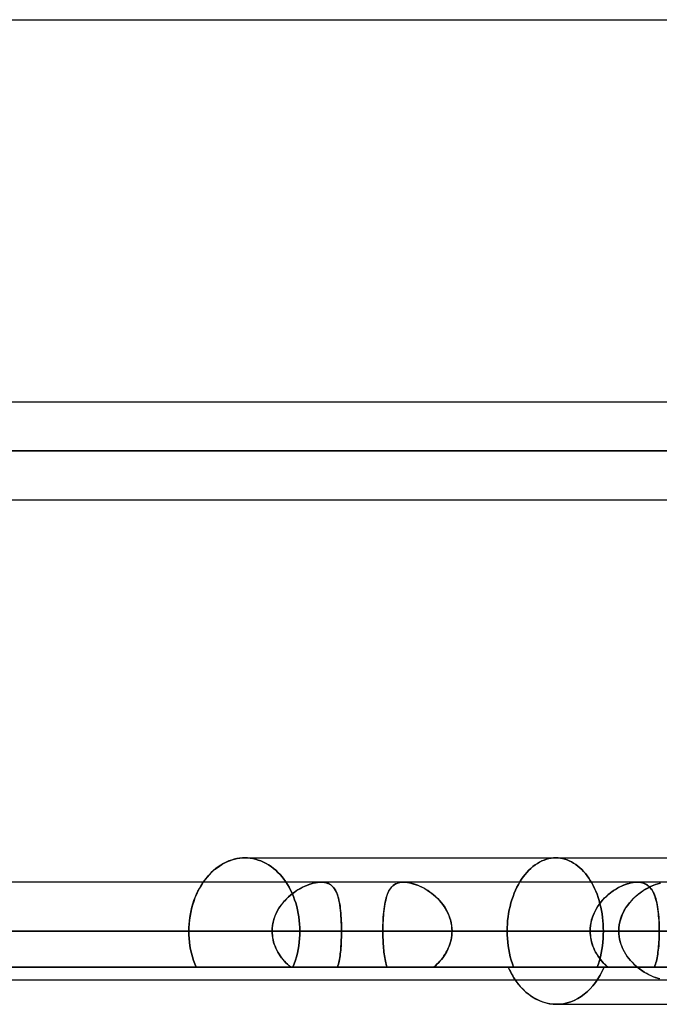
# Model space of a CAD drawing. Header units: millimetres. Extents: x -243 to 243, y -86 to 92.
# Tile 40 of 79: x 33 to 45, y 15 to 33. Entities that reach past the tile are written whole.
import ezdxf

# ---------------------------------------------------------------- set-up
doc = ezdxf.new("R2010")
doc.units = ezdxf.units.MM
doc.layers.add('MAIN-1', color=7, linetype='Continuous')

msp = doc.modelspace()

# ---------------------------------------------------------------- linework, layer by layer
at = {"layer": 'MAIN-1'}
for p, q in [((-129.187, 32.962), (129.187, 32.962)), ((-129.187, 32.962), (129.187, 32.962)), ((-57.173, 32.962), (57.173, 32.962)), ((-57.173, 32.962), (57.173, 32.962)), ((135.479, 25.952), (-135.479, 25.952)), ((135.479, 25.952), (-135.479, 25.952)), ((50.927, 25.952), (-50.927, 25.952)), ((50.927, 25.952), (-50.927, 25.952)), ((136.222, 25.057), (-136.222, 25.057)), ((-136.222, 25.057), (136.222, 25.057)), ((-134.88, 25.057), (134.88, 25.057)), ((134.88, 25.057), (-134.88, 25.057)), ((-51.458, 25.057), (51.458, 25.057)), ((51.458, 25.057), (-51.458, 25.057)), ((50.288, 25.057), (-50.288, 25.057)), ((-50.288, 25.057), (50.288, 25.057)), ((-135.382, 24.162), (135.382, 24.162)), ((-135.382, 24.162), (135.382, 24.162)), ((-50.827, 24.162), (50.827, 24.162)), ((-50.827, 24.162), (50.827, 24.162)), ((36.574, 17.52), (36.526, 17.496)), ((36.541, 17.504), (36.588, 17.527)), ((36.623, 17.542), (36.574, 17.52)), ((36.588, 17.527), (36.635, 17.546)), ((36.673, 17.559), (36.623, 17.542)), ((36.635, 17.546), (36.683, 17.563)), ((36.723, 17.574), (36.673, 17.559)), ((36.683, 17.563), (36.731, 17.576)), ((36.773, 17.585), (36.723, 17.574)), ((36.731, 17.576), (36.779, 17.587)), ((36.822, 17.594), (36.773, 17.585)), ((36.779, 17.587), (36.826, 17.594)), ((36.872, 17.598), (36.822, 17.594)), ((36.826, 17.594), (36.874, 17.599)), ((36.92, 17.6), (36.872, 17.598)), ((36.874, 17.599), (36.92, 17.6)), ((36.92, 17.6), (36.969, 17.598)), ((36.969, 17.598), (36.92, 17.6)), ((36.921, 17.6), (45.114, 17.6)), ((36.921, 17.6), (44.815, 17.6)), ((36.969, 17.598), (37.017, 17.594)), ((37.017, 17.594), (36.969, 17.598)), ((37.017, 17.594), (37.066, 17.586)), ((37.066, 17.586), (37.017, 17.594)), ((37.066, 17.586), (37.115, 17.575)), ((37.115, 17.575), (37.066, 17.586)), ((37.115, 17.575), (37.164, 17.56)), ((37.164, 17.56), (37.115, 17.575)), ((37.164, 17.56), (37.213, 17.543)), ((37.213, 17.543), (37.164, 17.56)), ((37.213, 17.543), (37.261, 17.522)), ((37.261, 17.522), (37.213, 17.543)), ((37.261, 17.522), (37.308, 17.498)), ((37.308, 17.498), (37.261, 17.522)), ((42.278, 17.498), (42.319, 17.522)), ((42.319, 17.522), (42.278, 17.498)), ((42.319, 17.522), (42.361, 17.543)), ((42.361, 17.543), (42.319, 17.522)), ((42.361, 17.543), (42.404, 17.56)), ((42.404, 17.56), (42.361, 17.543)), ((42.404, 17.56), (42.447, 17.575)), ((42.447, 17.575), (42.404, 17.56)), ((42.447, 17.575), (42.489, 17.586)), ((42.489, 17.586), (42.447, 17.575)), ((42.489, 17.586), (42.532, 17.594)), ((42.532, 17.594), (42.489, 17.586)), ((42.532, 17.594), (42.574, 17.598)), ((42.574, 17.598), (42.532, 17.594)), ((42.574, 17.598), (42.616, 17.6)), ((42.616, 17.6), (42.574, 17.598)), ((42.616, 17.6), (42.657, 17.599)), ((42.657, 17.599), (42.616, 17.6)), ((42.616, 17.6), (45.114, 17.6)), ((42.616, 17.6), (50.81, 17.6)), ((42.657, 17.599), (42.698, 17.594)), ((42.698, 17.594), (42.657, 17.599)), ((42.698, 17.594), (42.739, 17.587)), ((42.739, 17.587), (42.698, 17.594)), ((42.739, 17.587), (42.78, 17.576)), ((42.78, 17.576), (42.739, 17.587)), ((42.78, 17.576), (42.821, 17.563)), ((42.821, 17.563), (42.78, 17.576)), ((42.821, 17.563), (42.862, 17.546)), ((42.862, 17.546), (42.821, 17.563)), ((42.862, 17.546), (42.902, 17.527)), ((42.902, 17.527), (42.862, 17.546)), ((42.902, 17.527), (42.942, 17.504)), ((42.942, 17.504), (42.902, 17.527)), ((36.303, 17.328), (36.263, 17.287)), ((36.286, 17.311), (36.325, 17.349)), ((36.345, 17.367), (36.303, 17.328)), ((36.325, 17.349), (36.365, 17.385)), ((36.388, 17.403), (36.345, 17.367)), ((36.365, 17.385), (36.408, 17.419)), ((36.432, 17.437), (36.388, 17.403)), ((36.408, 17.419), (36.451, 17.45)), ((36.479, 17.468), (36.432, 17.437)), ((36.451, 17.45), (36.496, 17.479)), ((36.526, 17.496), (36.479, 17.468)), ((36.496, 17.479), (36.541, 17.504)), ((37.308, 17.498), (37.354, 17.471)), ((37.354, 17.471), (37.308, 17.498)), ((37.354, 17.471), (37.399, 17.441)), ((37.399, 17.441), (37.354, 17.471)), ((37.399, 17.441), (37.442, 17.407)), ((37.442, 17.407), (37.399, 17.441)), ((37.442, 17.407), (37.484, 17.372)), ((37.484, 17.372), (37.442, 17.407)), ((37.484, 17.372), (37.524, 17.334)), ((37.524, 17.334), (37.484, 17.372)), ((37.524, 17.334), (37.563, 17.293)), ((37.563, 17.293), (37.524, 17.334)), ((42.051, 17.293), (42.086, 17.334)), ((42.086, 17.334), (42.051, 17.293)), ((42.086, 17.334), (42.122, 17.372)), ((42.122, 17.372), (42.086, 17.334)), ((42.122, 17.372), (42.159, 17.407)), ((42.159, 17.407), (42.122, 17.372)), ((42.159, 17.407), (42.197, 17.441)), ((42.197, 17.441), (42.159, 17.407)), ((42.197, 17.441), (42.237, 17.471)), ((42.237, 17.471), (42.197, 17.441)), ((42.237, 17.471), (42.278, 17.498)), ((42.278, 17.498), (42.237, 17.471)), ((42.942, 17.504), (42.981, 17.479)), ((42.981, 17.479), (42.942, 17.504)), ((42.981, 17.479), (43.018, 17.45)), ((43.018, 17.45), (42.981, 17.479)), ((43.018, 17.45), (43.055, 17.419)), ((43.055, 17.419), (43.018, 17.45)), ((43.055, 17.419), (43.091, 17.385)), ((43.091, 17.385), (43.055, 17.419)), ((43.091, 17.385), (43.125, 17.349)), ((43.125, 17.349), (43.091, 17.385)), ((43.125, 17.349), (43.158, 17.311)), ((43.158, 17.311), (43.125, 17.349)), ((135.382, 17.152), (-135.382, 17.152)), ((135.382, 17.152), (-135.382, 17.152)), ((44.591, 17.152), (-44.591, 17.152)), ((44.591, 17.152), (-44.591, 17.152)), ((38.316, 17.152), (-38.316, 17.152)), ((38.316, 17.152), (-38.316, 17.152)), ((36.156, 17.152), (36.122, 17.1)), ((36.147, 17.139), (36.179, 17.185)), ((36.19, 17.2), (36.156, 17.152)), ((36.179, 17.185), (36.213, 17.229)), ((36.226, 17.244), (36.19, 17.2)), ((36.213, 17.229), (36.248, 17.271)), ((36.263, 17.287), (36.226, 17.244)), ((36.248, 17.271), (36.286, 17.311)), ((37.563, 17.293), (37.599, 17.251)), ((37.599, 17.251), (37.563, 17.293)), ((37.599, 17.251), (37.634, 17.207)), ((37.634, 17.207), (37.599, 17.251)), ((37.634, 17.207), (37.667, 17.161)), ((37.667, 17.161), (37.634, 17.207)), ((37.667, 17.161), (37.698, 17.112)), ((37.698, 17.112), (37.667, 17.161)), ((38.238, 17.146), (38.196, 17.139)), ((38.21, 17.142), (38.247, 17.148)), ((38.278, 17.151), (38.238, 17.146)), ((38.247, 17.148), (38.282, 17.151)), ((38.316, 17.153), (38.278, 17.151)), ((38.282, 17.151), (38.316, 17.153)), ((38.316, 17.153), (38.349, 17.151)), ((38.353, 17.151), (38.316, 17.153)), ((38.349, 17.151), (38.38, 17.147)), ((38.387, 17.146), (38.353, 17.151)), ((38.38, 17.147), (38.409, 17.141)), ((38.419, 17.138), (38.387, 17.146)), ((39.73, 17.14), (39.76, 17.147)), ((39.764, 17.148), (39.734, 17.141)), ((39.76, 17.147), (39.793, 17.151)), ((39.795, 17.151), (39.764, 17.148)), ((39.793, 17.151), (39.827, 17.153)), ((39.827, 17.153), (39.795, 17.151)), ((39.827, 17.153), (39.862, 17.151)), ((39.86, 17.151), (39.827, 17.153)), ((44.108, 17.152), (39.827, 17.152)), ((44.108, 17.152), (39.827, 17.152)), ((39.895, 17.148), (39.86, 17.151)), ((39.862, 17.151), (39.899, 17.147)), ((39.931, 17.142), (39.895, 17.148)), ((39.899, 17.147), (39.937, 17.141)), ((41.93, 17.112), (41.958, 17.161)), ((41.958, 17.161), (41.93, 17.112)), ((41.958, 17.161), (41.988, 17.207)), ((41.988, 17.207), (41.958, 17.161)), ((41.988, 17.207), (42.019, 17.251)), ((42.019, 17.251), (41.988, 17.207)), ((42.019, 17.251), (42.051, 17.293)), ((42.051, 17.293), (42.019, 17.251)), ((43.158, 17.311), (43.189, 17.271)), ((43.189, 17.271), (43.158, 17.311)), ((43.189, 17.271), (43.219, 17.229)), ((43.219, 17.229), (43.189, 17.271)), ((43.219, 17.229), (43.247, 17.185)), ((43.247, 17.185), (43.219, 17.229)), ((43.247, 17.185), (43.274, 17.139)), ((43.274, 17.139), (43.247, 17.185)), ((43.995, 17.14), (44.034, 17.147)), ((44.038, 17.148), (44.001, 17.141)), ((44.034, 17.147), (44.072, 17.151)), ((44.074, 17.151), (44.038, 17.148)), ((44.072, 17.151), (44.108, 17.153)), ((44.108, 17.153), (44.074, 17.151)), ((44.139, 17.151), (44.108, 17.153)), ((44.108, 17.153), (44.108, 17.153)), ((44.108, 17.153), (44.108, 17.153)), ((44.108, 17.153), (44.108, 17.153)), ((44.108, 17.153), (44.108, 17.153)), ((44.108, 17.153), (44.109, 17.153)), ((44.109, 17.153), (44.109, 17.152)), ((44.109, 17.152), (44.142, 17.151)), ((44.169, 17.148), (44.139, 17.151)), ((44.142, 17.151), (44.174, 17.147)), ((44.198, 17.142), (44.169, 17.148)), ((44.174, 17.147), (44.204, 17.141)), ((36.059, 16.987), (36.03, 16.927)), ((36.033, 16.932), (36.059, 16.987)), ((36.089, 17.045), (36.059, 16.987)), ((36.059, 16.987), (36.087, 17.04)), ((36.087, 17.04), (36.116, 17.091)), ((36.122, 17.1), (36.089, 17.045)), ((36.116, 17.091), (36.147, 17.139)), ((37.698, 17.112), (37.728, 17.061)), ((37.728, 17.061), (37.698, 17.112)), ((37.728, 17.061), (37.756, 17.007)), ((37.756, 17.007), (37.728, 17.061)), ((37.756, 17.007), (37.783, 16.951)), ((37.783, 16.951), (37.756, 17.007)), ((37.785, 16.94), (37.822, 16.967)), ((37.846, 16.984), (37.803, 16.953)), ((37.822, 16.967), (37.86, 16.993)), ((37.889, 17.012), (37.846, 16.984)), ((37.86, 16.993), (37.898, 17.017)), ((37.933, 17.037), (37.889, 17.012)), ((37.898, 17.017), (37.937, 17.039)), ((37.977, 17.06), (37.933, 17.037)), ((37.937, 17.039), (37.976, 17.06)), ((37.976, 17.06), (38.015, 17.078)), ((38.021, 17.081), (37.977, 17.06)), ((38.015, 17.078), (38.055, 17.095)), ((38.066, 17.099), (38.021, 17.081)), ((38.055, 17.095), (38.094, 17.11)), ((38.11, 17.115), (38.066, 17.099)), ((38.094, 17.11), (38.133, 17.123)), ((38.153, 17.128), (38.11, 17.115)), ((38.133, 17.123), (38.172, 17.133)), ((38.196, 17.139), (38.153, 17.128)), ((38.172, 17.133), (38.21, 17.142)), ((38.409, 17.141), (38.436, 17.132)), ((38.449, 17.127), (38.419, 17.138)), ((38.436, 17.132), (38.462, 17.121)), ((38.476, 17.113), (38.449, 17.127)), ((38.462, 17.121), (38.485, 17.108)), ((38.501, 17.096), (38.476, 17.113)), ((38.485, 17.108), (38.506, 17.092)), ((38.524, 17.076), (38.501, 17.096)), ((38.506, 17.092), (38.526, 17.074)), ((38.544, 17.054), (38.524, 17.076)), ((38.526, 17.074), (38.544, 17.054)), ((38.544, 17.054), (38.561, 17.032)), ((38.563, 17.029), (38.544, 17.054)), ((38.561, 17.032), (38.576, 17.007)), ((38.58, 17.001), (38.563, 17.029)), ((38.576, 17.007), (38.59, 16.981)), ((38.595, 16.97), (38.58, 17.001)), ((38.59, 16.981), (38.602, 16.953)), ((38.609, 16.937), (38.595, 16.97)), ((39.53, 16.934), (39.543, 16.965)), ((39.551, 16.982), (39.538, 16.954)), ((39.543, 16.965), (39.557, 16.993)), ((39.565, 17.008), (39.551, 16.982)), ((39.557, 16.993), (39.573, 17.02)), ((39.581, 17.032), (39.565, 17.008)), ((39.573, 17.02), (39.59, 17.044)), ((39.598, 17.054), (39.581, 17.032)), ((39.59, 17.044), (39.608, 17.066)), ((39.616, 17.074), (39.598, 17.054)), ((39.608, 17.066), (39.628, 17.086)), ((39.636, 17.092), (39.616, 17.074)), ((39.628, 17.086), (39.651, 17.103)), ((39.658, 17.108), (39.636, 17.092)), ((39.651, 17.103), (39.675, 17.118)), ((39.681, 17.121), (39.658, 17.108)), ((39.675, 17.118), (39.701, 17.13)), ((39.707, 17.132), (39.681, 17.121)), ((39.701, 17.13), (39.73, 17.14)), ((39.734, 17.141), (39.707, 17.132)), ((39.967, 17.134), (39.931, 17.142)), ((39.937, 17.141), (39.976, 17.132)), ((40.005, 17.124), (39.967, 17.134)), ((39.976, 17.132), (40.016, 17.12)), ((40.043, 17.111), (40.005, 17.124)), ((40.016, 17.12), (40.056, 17.107)), ((40.081, 17.097), (40.043, 17.111)), ((40.056, 17.107), (40.097, 17.091)), ((40.12, 17.081), (40.081, 17.097)), ((40.097, 17.091), (40.137, 17.073)), ((40.158, 17.063), (40.12, 17.081)), ((40.137, 17.073), (40.178, 17.053)), ((40.196, 17.043), (40.158, 17.063)), ((40.178, 17.053), (40.219, 17.03)), ((40.234, 17.021), (40.196, 17.043)), ((40.219, 17.03), (40.259, 17.006)), ((40.272, 16.998), (40.234, 17.021)), ((40.259, 17.006), (40.299, 16.979)), ((40.309, 16.973), (40.272, 16.998)), ((40.299, 16.979), (40.339, 16.951)), ((40.345, 16.945), (40.309, 16.973)), ((41.853, 16.951), (41.877, 17.007)), ((41.877, 17.007), (41.853, 16.951)), ((41.877, 17.007), (41.903, 17.061)), ((41.903, 17.061), (41.877, 17.007)), ((41.903, 17.061), (41.93, 17.112)), ((41.93, 17.112), (41.903, 17.061)), ((43.274, 17.139), (43.3, 17.091)), ((43.3, 17.091), (43.274, 17.139)), ((43.3, 17.091), (43.325, 17.04)), ((43.325, 17.04), (43.3, 17.091)), ((43.325, 17.04), (43.348, 16.987)), ((43.348, 16.987), (43.325, 17.04)), ((43.348, 16.987), (43.37, 16.932)), ((43.37, 16.932), (43.348, 16.987)), ((43.586, 16.934), (43.625, 16.965)), ((43.649, 16.982), (43.612, 16.954)), ((43.625, 16.965), (43.665, 16.993)), ((43.687, 17.008), (43.649, 16.982)), ((43.665, 16.993), (43.706, 17.02)), ((43.726, 17.032), (43.687, 17.008)), ((43.706, 17.02), (43.747, 17.044)), ((43.765, 17.054), (43.726, 17.032)), ((43.747, 17.044), (43.788, 17.066)), ((43.805, 17.074), (43.765, 17.054)), ((43.788, 17.066), (43.83, 17.086)), ((43.845, 17.092), (43.805, 17.074)), ((43.83, 17.086), (43.871, 17.103)), ((43.884, 17.108), (43.845, 17.092)), ((43.871, 17.103), (43.913, 17.118)), ((43.924, 17.121), (43.884, 17.108)), ((43.913, 17.118), (43.954, 17.13)), ((43.962, 17.132), (43.924, 17.121)), ((43.954, 17.13), (43.995, 17.14)), ((44.001, 17.141), (43.962, 17.132)), ((44.171, 16.967), (44.128, 16.934)), ((44.163, 16.961), (44.208, 16.992)), ((44.215, 16.997), (44.171, 16.967)), ((44.225, 17.134), (44.198, 17.142)), ((44.204, 17.141), (44.232, 17.132)), ((44.208, 16.992), (44.253, 17.02)), ((44.26, 17.024), (44.215, 16.997)), ((44.25, 17.124), (44.225, 17.134)), ((44.232, 17.132), (44.258, 17.12)), ((44.274, 17.111), (44.25, 17.124)), ((44.253, 17.02), (44.299, 17.046)), ((44.258, 17.12), (44.282, 17.106)), ((44.305, 17.05), (44.26, 17.024)), ((44.296, 17.097), (44.274, 17.111)), ((44.282, 17.106), (44.304, 17.091)), ((44.316, 17.081), (44.296, 17.097)), ((44.299, 17.046), (44.345, 17.07)), ((44.304, 17.091), (44.325, 17.072)), ((44.351, 17.072), (44.305, 17.05)), ((44.335, 17.063), (44.316, 17.081)), ((44.325, 17.072), (44.344, 17.052)), ((44.352, 17.043), (44.335, 17.063)), ((44.344, 17.052), (44.362, 17.03)), ((44.345, 17.07), (44.392, 17.09)), ((44.396, 17.092), (44.351, 17.072)), ((44.368, 17.021), (44.352, 17.043)), ((44.362, 17.03), (44.379, 17.005)), ((44.384, 16.998), (44.368, 17.021)), ((44.379, 17.005), (44.394, 16.979)), ((44.398, 16.973), (44.384, 16.998)), ((44.392, 17.09), (44.439, 17.108)), ((44.394, 16.979), (44.409, 16.95)), ((44.441, 17.109), (44.396, 17.092)), ((44.411, 16.945), (44.398, 16.973)), ((44.439, 17.108), (44.485, 17.124)), ((44.486, 17.124), (44.441, 17.109)), ((44.485, 17.124), (44.531, 17.136)), ((44.531, 17.136), (44.486, 17.124)), ((35.981, 16.801), (35.96, 16.735)), ((35.966, 16.757), (35.986, 16.817)), ((36.004, 16.865), (35.981, 16.801)), ((35.986, 16.817), (36.008, 16.875)), ((36.03, 16.927), (36.004, 16.865)), ((36.008, 16.875), (36.033, 16.932)), ((37.643, 16.808), (37.607, 16.766)), ((37.617, 16.778), (37.647, 16.813)), ((37.681, 16.848), (37.643, 16.808)), ((37.647, 16.813), (37.68, 16.847)), ((37.68, 16.847), (37.714, 16.879)), ((37.72, 16.885), (37.681, 16.848)), ((37.714, 16.879), (37.749, 16.91)), ((37.761, 16.92), (37.72, 16.885)), ((37.749, 16.91), (37.785, 16.94)), ((37.803, 16.953), (37.761, 16.92)), ((37.783, 16.951), (37.808, 16.893)), ((37.808, 16.893), (37.783, 16.951)), ((37.808, 16.893), (37.83, 16.833)), ((37.83, 16.833), (37.808, 16.893)), ((37.83, 16.833), (37.85, 16.772)), ((37.85, 16.772), (37.83, 16.833)), ((38.602, 16.953), (38.613, 16.924)), ((38.621, 16.901), (38.609, 16.937)), ((38.613, 16.924), (38.624, 16.892)), ((38.632, 16.863), (38.621, 16.901)), ((38.624, 16.892), (38.633, 16.859)), ((38.642, 16.822), (38.632, 16.863)), ((38.633, 16.859), (38.641, 16.824)), ((38.641, 16.824), (38.649, 16.788)), ((38.651, 16.779), (38.642, 16.822)), ((38.649, 16.788), (38.656, 16.75)), ((39.49, 16.789), (39.482, 16.751)), ((39.482, 16.746), (39.489, 16.788)), ((39.489, 16.788), (39.498, 16.827)), ((39.498, 16.826), (39.49, 16.789)), ((39.498, 16.827), (39.508, 16.865)), ((39.506, 16.86), (39.498, 16.826)), ((39.516, 16.893), (39.506, 16.86)), ((39.508, 16.865), (39.518, 16.9)), ((39.527, 16.925), (39.516, 16.893)), ((39.518, 16.9), (39.53, 16.934)), ((39.538, 16.954), (39.527, 16.925)), ((40.339, 16.951), (40.377, 16.92)), ((40.381, 16.916), (40.345, 16.945)), ((40.377, 16.92), (40.415, 16.887)), ((40.416, 16.886), (40.381, 16.916)), ((40.415, 16.887), (40.451, 16.852)), ((40.45, 16.853), (40.416, 16.886)), ((40.483, 16.819), (40.45, 16.853)), ((40.451, 16.852), (40.486, 16.815)), ((40.514, 16.783), (40.483, 16.819)), ((40.486, 16.815), (40.519, 16.777)), ((41.792, 16.772), (41.811, 16.833)), ((41.811, 16.833), (41.792, 16.772)), ((41.811, 16.833), (41.831, 16.893)), ((41.831, 16.893), (41.811, 16.833)), ((41.831, 16.893), (41.853, 16.951)), ((41.853, 16.951), (41.831, 16.893)), ((43.37, 16.932), (43.39, 16.875)), ((43.39, 16.875), (43.37, 16.932)), ((43.39, 16.875), (43.408, 16.817)), ((43.408, 16.817), (43.39, 16.875)), ((43.408, 16.817), (43.424, 16.757)), ((43.424, 16.757), (43.408, 16.817)), ((43.409, 16.746), (43.441, 16.788)), ((43.442, 16.789), (43.413, 16.751)), ((43.441, 16.788), (43.475, 16.827)), ((43.473, 16.826), (43.442, 16.789)), ((43.506, 16.86), (43.473, 16.826)), ((43.475, 16.827), (43.51, 16.865)), ((43.54, 16.893), (43.506, 16.86)), ((43.51, 16.865), (43.547, 16.9)), ((43.575, 16.925), (43.54, 16.893)), ((43.547, 16.9), (43.586, 16.934)), ((43.612, 16.954), (43.575, 16.925)), ((43.963, 16.772), (43.999, 16.814)), ((44.005, 16.821), (43.968, 16.778)), ((43.999, 16.814), (44.037, 16.854)), ((44.044, 16.861), (44.005, 16.821)), ((44.037, 16.854), (44.078, 16.892)), ((44.085, 16.898), (44.044, 16.861)), ((44.078, 16.892), (44.12, 16.927)), ((44.128, 16.934), (44.085, 16.898)), ((44.12, 16.927), (44.163, 16.961)), ((44.409, 16.95), (44.422, 16.919)), ((44.423, 16.916), (44.411, 16.945)), ((44.422, 16.919), (44.434, 16.886)), ((44.434, 16.886), (44.423, 16.916)), ((44.444, 16.853), (44.434, 16.886)), ((44.434, 16.886), (44.445, 16.852)), ((44.454, 16.819), (44.444, 16.853)), ((44.445, 16.852), (44.455, 16.815)), ((44.463, 16.783), (44.454, 16.819)), ((44.455, 16.815), (44.464, 16.776)), ((35.921, 16.571), (35.934, 16.634)), ((35.942, 16.668), (35.926, 16.6)), ((35.934, 16.634), (35.949, 16.696)), ((35.96, 16.735), (35.942, 16.668)), ((35.949, 16.696), (35.966, 16.757)), ((37.515, 16.629), (37.49, 16.58)), ((37.49, 16.579), (37.511, 16.621)), ((37.511, 16.621), (37.534, 16.662)), ((37.543, 16.677), (37.515, 16.629)), ((37.534, 16.662), (37.56, 16.702)), ((37.574, 16.722), (37.543, 16.677)), ((37.56, 16.702), (37.587, 16.741)), ((37.607, 16.766), (37.574, 16.722)), ((37.587, 16.741), (37.617, 16.778)), ((37.85, 16.772), (37.868, 16.709)), ((37.868, 16.709), (37.85, 16.772)), ((37.868, 16.709), (37.884, 16.645)), ((37.884, 16.645), (37.868, 16.709)), ((37.884, 16.645), (37.897, 16.581)), ((37.897, 16.581), (37.884, 16.645)), ((38.658, 16.733), (38.651, 16.779)), ((38.656, 16.75), (38.662, 16.711)), ((38.665, 16.686), (38.658, 16.733)), ((38.662, 16.711), (38.667, 16.67)), ((38.671, 16.637), (38.665, 16.686)), ((38.667, 16.67), (38.671, 16.628)), ((38.675, 16.586), (38.671, 16.637)), ((38.671, 16.628), (38.676, 16.584)), ((39.459, 16.564), (39.463, 16.612)), ((39.465, 16.629), (39.461, 16.586)), ((39.463, 16.612), (39.469, 16.658)), ((39.47, 16.671), (39.465, 16.629)), ((39.469, 16.658), (39.475, 16.703)), ((39.476, 16.712), (39.47, 16.671)), ((39.475, 16.703), (39.482, 16.746)), ((39.482, 16.751), (39.476, 16.712)), ((40.543, 16.746), (40.514, 16.783)), ((40.519, 16.777), (40.55, 16.736)), ((40.571, 16.707), (40.543, 16.746)), ((40.55, 16.736), (40.579, 16.695)), ((40.597, 16.667), (40.571, 16.707)), ((40.579, 16.695), (40.606, 16.651)), ((40.62, 16.625), (40.597, 16.667)), ((40.606, 16.651), (40.63, 16.606)), ((40.641, 16.582), (40.62, 16.625)), ((40.63, 16.606), (40.652, 16.559)), ((41.75, 16.581), (41.762, 16.645)), ((41.762, 16.645), (41.75, 16.581)), ((41.762, 16.645), (41.776, 16.709)), ((41.776, 16.709), (41.762, 16.645)), ((41.776, 16.709), (41.792, 16.772)), ((41.792, 16.772), (41.776, 16.709)), ((43.306, 16.564), (43.328, 16.612)), ((43.337, 16.629), (43.316, 16.586)), ((43.328, 16.612), (43.352, 16.658)), ((43.36, 16.671), (43.337, 16.629)), ((43.352, 16.658), (43.379, 16.703)), ((43.385, 16.712), (43.36, 16.671)), ((43.379, 16.703), (43.409, 16.746)), ((43.413, 16.751), (43.385, 16.712)), ((43.424, 16.757), (43.439, 16.696)), ((43.439, 16.696), (43.424, 16.757)), ((43.439, 16.696), (43.452, 16.634)), ((43.452, 16.634), (43.439, 16.696)), ((43.452, 16.634), (43.462, 16.571)), ((43.462, 16.571), (43.452, 16.634)), ((43.843, 16.583), (43.869, 16.633)), ((43.872, 16.638), (43.845, 16.588)), ((43.869, 16.633), (43.897, 16.681)), ((43.901, 16.687), (43.872, 16.638)), ((43.897, 16.681), (43.929, 16.727)), ((43.933, 16.734), (43.901, 16.687)), ((43.929, 16.727), (43.963, 16.772)), ((43.968, 16.778), (43.933, 16.734)), ((44.471, 16.746), (44.463, 16.783)), ((44.464, 16.776), (44.473, 16.736)), ((44.478, 16.707), (44.471, 16.746)), ((44.473, 16.736), (44.48, 16.694)), ((44.484, 16.667), (44.478, 16.707)), ((44.48, 16.694), (44.486, 16.65)), ((44.49, 16.625), (44.484, 16.667)), ((44.486, 16.65), (44.492, 16.605)), ((44.495, 16.582), (44.49, 16.625)), ((44.492, 16.605), (44.497, 16.559)), ((35.896, 16.382), (35.902, 16.445)), ((35.904, 16.462), (35.897, 16.393)), ((35.902, 16.445), (35.91, 16.508)), ((35.914, 16.531), (35.904, 16.462)), ((35.91, 16.508), (35.921, 16.571)), ((35.926, 16.6), (35.914, 16.531)), ((37.431, 16.399), (37.442, 16.445)), ((37.45, 16.476), (37.436, 16.423)), ((37.442, 16.445), (37.455, 16.49)), ((37.468, 16.528), (37.45, 16.476)), ((37.455, 16.49), (37.471, 16.535)), ((37.49, 16.58), (37.468, 16.528)), ((37.471, 16.535), (37.49, 16.579)), ((37.897, 16.581), (37.908, 16.516)), ((37.908, 16.516), (37.897, 16.581)), ((37.908, 16.516), (37.916, 16.451)), ((37.916, 16.451), (37.908, 16.516)), ((37.916, 16.451), (37.922, 16.386)), ((37.922, 16.386), (37.916, 16.451)), ((38.679, 16.534), (38.675, 16.586)), ((38.676, 16.584), (38.679, 16.54)), ((38.679, 16.54), (38.682, 16.494)), ((38.683, 16.48), (38.679, 16.534)), ((38.682, 16.494), (38.684, 16.448)), ((38.685, 16.425), (38.683, 16.48)), ((38.684, 16.448), (38.686, 16.401)), ((38.687, 16.37), (38.685, 16.425)), ((39.451, 16.449), (39.449, 16.402)), ((39.45, 16.413), (39.452, 16.464)), ((39.454, 16.495), (39.451, 16.449)), ((39.452, 16.464), (39.455, 16.515)), ((39.457, 16.541), (39.454, 16.495)), ((39.455, 16.515), (39.459, 16.564)), ((39.461, 16.586), (39.457, 16.541)), ((40.66, 16.538), (40.641, 16.582)), ((40.652, 16.559), (40.67, 16.511)), ((40.676, 16.493), (40.66, 16.538)), ((40.67, 16.511), (40.686, 16.462)), ((40.69, 16.447), (40.676, 16.493)), ((40.686, 16.462), (40.698, 16.411)), ((40.7, 16.4), (40.69, 16.447)), ((41.728, 16.386), (41.733, 16.451)), ((41.733, 16.451), (41.728, 16.386)), ((41.733, 16.451), (41.741, 16.516)), ((41.741, 16.516), (41.733, 16.451)), ((41.741, 16.516), (41.75, 16.581)), ((41.75, 16.581), (41.741, 16.516)), ((43.268, 16.449), (43.258, 16.402)), ((43.26, 16.413), (43.272, 16.464)), ((43.281, 16.495), (43.268, 16.449)), ((43.272, 16.464), (43.288, 16.515)), ((43.297, 16.541), (43.281, 16.495)), ((43.288, 16.515), (43.306, 16.564)), ((43.316, 16.586), (43.297, 16.541)), ((43.462, 16.571), (43.471, 16.508)), ((43.471, 16.508), (43.462, 16.571)), ((43.471, 16.508), (43.478, 16.445)), ((43.478, 16.445), (43.471, 16.508)), ((43.478, 16.445), (43.482, 16.382)), ((43.482, 16.382), (43.478, 16.445)), ((43.789, 16.427), (43.778, 16.371)), ((43.778, 16.369), (43.788, 16.424)), ((43.788, 16.424), (43.803, 16.478)), ((43.804, 16.482), (43.789, 16.427)), ((43.803, 16.478), (43.821, 16.531)), ((43.823, 16.535), (43.804, 16.482)), ((43.821, 16.531), (43.843, 16.583)), ((43.845, 16.588), (43.823, 16.535)), ((44.499, 16.538), (44.495, 16.582)), ((44.497, 16.559), (44.502, 16.511)), ((44.503, 16.493), (44.499, 16.538)), ((44.502, 16.511), (44.505, 16.462)), ((44.506, 16.447), (44.503, 16.493)), ((44.505, 16.462), (44.508, 16.411)), ((44.508, 16.4), (44.506, 16.447)), ((136.222, 16.257), (-136.222, 16.257)), ((-136.222, 16.257), (136.222, 16.257)), ((-135.039, 16.257), (135.039, 16.257)), ((45.781, 16.257), (-45.781, 16.257)), ((-45.108, 16.257), (45.108, 16.257)), ((45.108, 16.257), (-45.108, 16.257)), ((43.769, 16.257), (-43.769, 16.257)), ((-43.769, 16.257), (43.769, 16.257)), ((38.688, 16.257), (-38.688, 16.257)), ((-38.688, 16.257), (38.688, 16.257)), ((-37.417, 16.257), (37.417, 16.257)), ((37.417, 16.257), (-37.417, 16.257)), ((35.893, 16.325), (35.892, 16.257)), ((35.892, 16.257), (35.893, 16.319)), ((35.892, 16.257), (37.417, 16.257)), ((37.417, 16.257), (35.892, 16.257)), ((35.892, 16.257), (35.893, 16.191)), ((35.893, 16.191), (35.892, 16.257)), ((35.897, 16.393), (35.893, 16.325)), ((35.893, 16.319), (35.896, 16.382)), ((37.419, 16.313), (37.417, 16.257)), ((37.417, 16.257), (37.419, 16.305)), ((37.419, 16.217), (37.417, 16.257)), ((37.417, 16.257), (37.419, 16.217)), ((37.426, 16.368), (37.419, 16.313)), ((37.419, 16.305), (37.424, 16.352)), ((37.424, 16.352), (37.431, 16.399)), ((37.436, 16.423), (37.426, 16.368)), ((37.922, 16.386), (37.925, 16.321)), ((37.925, 16.321), (37.922, 16.386)), ((37.925, 16.321), (37.926, 16.257)), ((37.926, 16.257), (37.925, 16.321)), ((37.925, 16.191), (37.926, 16.257)), ((37.926, 16.257), (37.925, 16.191)), ((39.447, 16.257), (37.926, 16.257)), ((37.926, 16.257), (39.447, 16.257)), ((38.686, 16.401), (38.687, 16.354)), ((38.688, 16.314), (38.687, 16.37)), ((38.687, 16.354), (38.688, 16.306)), ((38.688, 16.257), (38.688, 16.314)), ((38.688, 16.306), (38.688, 16.257)), ((38.688, 16.257), (43.769, 16.257)), ((43.769, 16.257), (38.688, 16.257)), ((38.688, 16.257), (38.688, 16.217)), ((38.688, 16.217), (38.688, 16.257)), ((39.447, 16.31), (39.448, 16.362)), ((39.448, 16.354), (39.447, 16.306)), ((39.447, 16.257), (39.447, 16.31)), ((39.447, 16.306), (39.447, 16.257)), ((43.244, 16.257), (39.447, 16.257)), ((39.447, 16.257), (43.244, 16.257)), ((39.447, 16.217), (39.447, 16.257)), ((39.447, 16.257), (39.447, 16.217)), ((39.448, 16.362), (39.45, 16.413)), ((39.449, 16.402), (39.448, 16.354)), ((40.698, 16.411), (40.707, 16.361)), ((40.708, 16.353), (40.7, 16.4)), ((40.707, 16.361), (40.712, 16.309)), ((40.712, 16.305), (40.708, 16.353)), ((40.712, 16.309), (40.714, 16.257)), ((40.714, 16.257), (40.712, 16.305)), ((40.713, 16.217), (40.714, 16.257)), ((40.714, 16.257), (40.713, 16.217)), ((40.714, 16.257), (44.511, 16.257)), ((44.511, 16.257), (40.714, 16.257)), ((45.781, 16.257), (40.714, 16.257)), ((40.714, 16.257), (45.781, 16.257)), ((41.724, 16.257), (41.725, 16.321)), ((41.725, 16.321), (41.724, 16.257)), ((43.244, 16.257), (41.724, 16.257)), ((41.724, 16.257), (43.244, 16.257)), ((41.725, 16.191), (41.724, 16.257)), ((41.724, 16.257), (41.725, 16.191)), ((41.725, 16.321), (41.728, 16.386)), ((41.728, 16.386), (41.725, 16.321)), ((43.244, 16.257), (43.246, 16.31)), ((43.246, 16.306), (43.244, 16.257)), ((43.244, 16.257), (43.245, 16.217)), ((43.245, 16.217), (43.244, 16.257)), ((43.246, 16.31), (43.251, 16.362)), ((43.25, 16.354), (43.246, 16.306)), ((43.258, 16.402), (43.25, 16.354)), ((43.251, 16.362), (43.26, 16.413)), ((43.482, 16.382), (43.485, 16.319)), ((43.485, 16.319), (43.482, 16.382)), ((43.485, 16.319), (43.486, 16.257)), ((43.486, 16.257), (43.485, 16.319)), ((43.486, 16.257), (43.485, 16.191)), ((43.485, 16.191), (43.486, 16.257)), ((43.486, 16.257), (45.012, 16.257)), ((45.012, 16.257), (43.486, 16.257)), ((43.771, 16.315), (43.769, 16.257)), ((43.769, 16.257), (43.771, 16.314)), ((43.771, 16.207), (43.769, 16.257)), ((43.769, 16.257), (43.771, 16.208)), ((43.778, 16.371), (43.771, 16.315)), ((43.771, 16.314), (43.778, 16.369)), ((44.508, 16.411), (44.51, 16.36)), ((44.51, 16.353), (44.508, 16.4)), ((44.51, 16.36), (44.511, 16.309)), ((44.511, 16.305), (44.51, 16.353)), ((44.511, 16.309), (44.511, 16.257)), ((44.511, 16.257), (44.511, 16.305)), ((49.578, 16.257), (44.511, 16.257)), ((44.511, 16.257), (49.578, 16.257)), ((44.511, 16.217), (44.511, 16.257)), ((44.511, 16.257), (44.511, 16.217)), ((35.893, 16.191), (35.897, 16.123)), ((35.897, 16.123), (35.893, 16.191)), ((35.897, 16.123), (35.904, 16.056)), ((35.904, 16.056), (35.897, 16.123)), ((37.422, 16.176), (37.419, 16.217)), ((37.419, 16.217), (37.422, 16.176)), ((37.428, 16.136), (37.422, 16.176)), ((37.422, 16.176), (37.427, 16.136)), ((37.427, 16.136), (37.435, 16.096)), ((37.435, 16.096), (37.428, 16.136)), ((37.445, 16.057), (37.435, 16.096)), ((37.435, 16.096), (37.445, 16.057)), ((37.915, 16.056), (37.921, 16.124)), ((37.921, 16.124), (37.915, 16.056)), ((37.921, 16.124), (37.925, 16.191)), ((37.925, 16.191), (37.921, 16.124)), ((38.685, 16.098), (38.684, 16.06)), ((38.684, 16.059), (38.685, 16.098)), ((38.687, 16.138), (38.685, 16.098)), ((38.685, 16.098), (38.687, 16.138)), ((38.688, 16.177), (38.687, 16.138)), ((38.687, 16.138), (38.688, 16.177)), ((38.688, 16.217), (38.688, 16.177)), ((38.688, 16.177), (38.688, 16.217)), ((39.448, 16.177), (39.447, 16.217)), ((39.447, 16.217), (39.448, 16.177)), ((39.449, 16.137), (39.448, 16.177)), ((39.448, 16.177), (39.449, 16.138)), ((39.449, 16.138), (39.45, 16.098)), ((39.45, 16.098), (39.449, 16.137)), ((39.452, 16.059), (39.45, 16.098)), ((39.45, 16.098), (39.452, 16.059)), ((40.697, 16.097), (40.687, 16.058)), ((40.687, 16.056), (40.696, 16.096)), ((40.696, 16.096), (40.704, 16.136)), ((40.704, 16.137), (40.697, 16.097)), ((40.71, 16.177), (40.704, 16.137)), ((40.704, 16.136), (40.71, 16.176)), ((40.71, 16.176), (40.713, 16.217)), ((40.713, 16.217), (40.71, 16.177)), ((41.728, 16.124), (41.725, 16.191)), ((41.725, 16.191), (41.728, 16.124)), ((41.734, 16.056), (41.728, 16.124)), ((41.728, 16.124), (41.734, 16.056)), ((43.245, 16.217), (43.248, 16.177)), ((43.248, 16.177), (43.245, 16.217)), ((43.248, 16.177), (43.253, 16.138)), ((43.254, 16.137), (43.248, 16.177)), ((43.253, 16.138), (43.261, 16.098)), ((43.261, 16.098), (43.254, 16.137)), ((43.261, 16.098), (43.27, 16.059)), ((43.27, 16.059), (43.261, 16.098)), ((43.482, 16.123), (43.476, 16.056)), ((43.476, 16.056), (43.482, 16.123)), ((43.485, 16.191), (43.482, 16.123)), ((43.482, 16.123), (43.485, 16.191)), ((43.771, 16.208), (43.776, 16.16)), ((43.776, 16.158), (43.771, 16.207)), ((43.776, 16.16), (43.784, 16.112)), ((43.784, 16.109), (43.776, 16.158)), ((43.784, 16.112), (43.795, 16.064)), ((43.796, 16.061), (43.784, 16.109)), ((43.795, 16.064), (43.809, 16.017)), ((44.507, 16.097), (44.505, 16.058)), ((44.505, 16.056), (44.507, 16.096)), ((44.509, 16.137), (44.507, 16.097)), ((44.507, 16.096), (44.509, 16.136)), ((44.51, 16.177), (44.509, 16.137)), ((44.509, 16.136), (44.51, 16.176)), ((44.51, 16.176), (44.511, 16.217)), ((44.511, 16.217), (44.51, 16.177)), ((35.904, 16.056), (35.913, 15.988)), ((35.913, 15.988), (35.904, 16.056)), ((35.913, 15.988), (35.925, 15.92)), ((35.925, 15.92), (35.913, 15.988)), ((35.925, 15.92), (35.94, 15.853)), ((35.94, 15.853), (35.925, 15.92)), ((37.457, 16.018), (37.445, 16.057)), ((37.445, 16.057), (37.457, 16.018)), ((37.471, 15.979), (37.457, 16.018)), ((37.457, 16.018), (37.471, 15.98)), ((37.471, 15.98), (37.487, 15.942)), ((37.487, 15.942), (37.471, 15.979)), ((37.505, 15.905), (37.487, 15.942)), ((37.487, 15.942), (37.505, 15.906)), ((37.505, 15.906), (37.524, 15.87)), ((37.524, 15.869), (37.505, 15.905)), ((37.88, 15.853), (37.894, 15.92)), ((37.894, 15.92), (37.88, 15.853)), ((37.894, 15.92), (37.906, 15.988)), ((37.906, 15.988), (37.894, 15.92)), ((37.906, 15.988), (37.915, 16.056)), ((37.915, 16.056), (37.906, 15.988)), ((38.674, 15.909), (38.67, 15.873)), ((38.67, 15.873), (38.674, 15.909)), ((38.677, 15.946), (38.674, 15.909)), ((38.674, 15.909), (38.677, 15.945)), ((38.68, 15.983), (38.677, 15.946)), ((38.677, 15.945), (38.679, 15.983)), ((38.679, 15.983), (38.682, 16.02)), ((38.682, 16.021), (38.68, 15.983)), ((38.684, 16.06), (38.682, 16.021)), ((38.682, 16.02), (38.684, 16.059)), ((39.454, 16.02), (39.452, 16.059)), ((39.452, 16.059), (39.454, 16.021)), ((39.454, 16.021), (39.457, 15.983)), ((39.457, 15.982), (39.454, 16.02)), ((39.457, 15.983), (39.459, 15.945)), ((39.46, 15.945), (39.457, 15.982)), ((39.459, 15.945), (39.463, 15.909)), ((39.463, 15.908), (39.46, 15.945)), ((39.463, 15.909), (39.467, 15.873)), ((39.467, 15.872), (39.463, 15.908)), ((40.609, 15.87), (40.628, 15.905)), ((40.629, 15.907), (40.61, 15.871)), ((40.628, 15.905), (40.645, 15.942)), ((40.646, 15.943), (40.629, 15.907)), ((40.645, 15.942), (40.661, 15.979)), ((40.662, 15.981), (40.646, 15.943)), ((40.661, 15.979), (40.675, 16.017)), ((40.675, 16.019), (40.662, 15.981)), ((40.687, 16.058), (40.675, 16.019)), ((40.675, 16.017), (40.687, 16.056)), ((41.742, 15.988), (41.734, 16.056)), ((41.734, 16.056), (41.742, 15.988)), ((41.753, 15.92), (41.742, 15.988)), ((41.742, 15.988), (41.753, 15.92)), ((41.766, 15.853), (41.753, 15.92)), ((41.753, 15.92), (41.766, 15.853)), ((43.27, 16.059), (43.281, 16.021)), ((43.281, 16.02), (43.27, 16.059)), ((43.281, 16.021), (43.294, 15.983)), ((43.294, 15.982), (43.281, 16.02)), ((43.294, 15.983), (43.309, 15.945)), ((43.309, 15.945), (43.294, 15.982)), ((43.309, 15.945), (43.325, 15.909)), ((43.326, 15.908), (43.309, 15.945)), ((43.325, 15.909), (43.344, 15.873)), ((43.344, 15.872), (43.326, 15.908)), ((43.459, 15.92), (43.446, 15.853)), ((43.446, 15.853), (43.459, 15.92)), ((43.468, 15.988), (43.459, 15.92)), ((43.459, 15.92), (43.468, 15.988)), ((43.476, 16.056), (43.468, 15.988)), ((43.468, 15.988), (43.476, 16.056)), ((43.81, 16.013), (43.796, 16.061)), ((43.809, 16.017), (43.826, 15.971)), ((43.828, 15.966), (43.81, 16.013)), ((43.826, 15.971), (43.846, 15.927)), ((43.849, 15.921), (43.828, 15.966)), ((43.846, 15.927), (43.868, 15.883)), ((43.872, 15.877), (43.849, 15.921)), ((43.868, 15.883), (43.893, 15.841)), ((44.492, 15.907), (44.487, 15.871)), ((44.487, 15.87), (44.492, 15.905)), ((44.496, 15.943), (44.492, 15.907)), ((44.492, 15.905), (44.496, 15.942)), ((44.5, 15.981), (44.496, 15.943)), ((44.496, 15.942), (44.499, 15.979)), ((44.499, 15.979), (44.503, 16.017)), ((44.503, 16.019), (44.5, 15.981)), ((44.505, 16.058), (44.503, 16.019)), ((44.503, 16.017), (44.505, 16.056)), ((35.94, 15.853), (35.958, 15.786)), ((35.958, 15.786), (35.94, 15.853)), ((35.958, 15.786), (35.978, 15.721)), ((35.978, 15.721), (35.958, 15.786)), ((35.978, 15.721), (36.001, 15.658)), ((36.001, 15.658), (35.978, 15.721)), ((37.524, 15.87), (37.545, 15.835)), ((37.545, 15.835), (37.524, 15.869)), ((37.568, 15.801), (37.545, 15.835)), ((37.545, 15.835), (37.567, 15.802)), ((37.567, 15.802), (37.591, 15.769)), ((37.592, 15.768), (37.568, 15.801)), ((37.591, 15.769), (37.616, 15.738)), ((37.617, 15.737), (37.592, 15.768)), ((37.616, 15.738), (37.643, 15.707)), ((37.643, 15.706), (37.617, 15.737)), ((37.643, 15.707), (37.67, 15.678)), ((37.671, 15.677), (37.643, 15.706)), ((37.822, 15.658), (37.844, 15.722)), ((37.844, 15.722), (37.822, 15.658)), ((37.844, 15.722), (37.863, 15.787)), ((37.863, 15.787), (37.844, 15.722)), ((37.863, 15.787), (37.88, 15.853)), ((37.88, 15.853), (37.863, 15.787)), ((38.645, 15.708), (38.638, 15.678)), ((38.639, 15.679), (38.645, 15.709)), ((38.651, 15.739), (38.645, 15.708)), ((38.645, 15.709), (38.651, 15.739)), ((38.657, 15.771), (38.651, 15.739)), ((38.651, 15.739), (38.657, 15.771)), ((38.662, 15.804), (38.657, 15.771)), ((38.657, 15.771), (38.662, 15.804)), ((38.666, 15.838), (38.662, 15.804)), ((38.662, 15.804), (38.666, 15.838)), ((38.67, 15.873), (38.666, 15.838)), ((38.666, 15.838), (38.67, 15.873)), ((39.467, 15.873), (39.471, 15.838)), ((39.471, 15.838), (39.467, 15.872)), ((39.476, 15.804), (39.471, 15.838)), ((39.471, 15.838), (39.476, 15.804)), ((39.481, 15.771), (39.476, 15.804)), ((39.476, 15.804), (39.481, 15.771)), ((39.487, 15.739), (39.481, 15.771)), ((39.481, 15.771), (39.487, 15.739)), ((39.493, 15.708), (39.487, 15.739)), ((39.487, 15.739), (39.493, 15.708)), ((39.5, 15.678), (39.493, 15.708)), ((39.493, 15.708), (39.5, 15.678)), ((40.465, 15.677), (40.492, 15.707)), ((40.493, 15.707), (40.465, 15.677)), ((40.492, 15.707), (40.518, 15.737)), ((40.519, 15.738), (40.493, 15.707)), ((40.518, 15.737), (40.543, 15.769)), ((40.543, 15.769), (40.519, 15.738)), ((40.567, 15.802), (40.543, 15.769)), ((40.543, 15.769), (40.566, 15.801)), ((40.566, 15.801), (40.588, 15.835)), ((40.589, 15.836), (40.567, 15.802)), ((40.588, 15.835), (40.609, 15.87)), ((40.61, 15.871), (40.589, 15.836)), ((41.781, 15.787), (41.766, 15.853)), ((41.766, 15.853), (41.781, 15.787)), ((41.799, 15.722), (41.781, 15.787)), ((41.781, 15.787), (41.799, 15.722)), ((41.819, 15.658), (41.799, 15.722)), ((41.799, 15.722), (41.819, 15.658)), ((43.344, 15.873), (43.363, 15.838)), ((43.364, 15.838), (43.344, 15.872)), ((43.363, 15.838), (43.385, 15.804)), ((43.385, 15.804), (43.364, 15.838)), ((43.385, 15.804), (43.407, 15.771)), ((43.408, 15.771), (43.385, 15.804)), ((43.415, 15.721), (43.396, 15.658)), ((43.396, 15.658), (43.415, 15.721)), ((43.407, 15.771), (43.432, 15.739)), ((43.432, 15.739), (43.408, 15.771)), ((43.432, 15.786), (43.415, 15.721)), ((43.415, 15.721), (43.432, 15.786)), ((43.446, 15.853), (43.432, 15.786)), ((43.432, 15.786), (43.446, 15.853)), ((43.432, 15.739), (43.457, 15.708)), ((43.457, 15.708), (43.432, 15.739)), ((43.457, 15.708), (43.483, 15.678)), ((43.483, 15.678), (43.457, 15.708)), ((43.897, 15.834), (43.872, 15.877)), ((43.893, 15.841), (43.919, 15.8)), ((43.925, 15.793), (43.897, 15.834)), ((43.919, 15.8), (43.948, 15.761)), ((43.954, 15.753), (43.925, 15.793)), ((43.948, 15.761), (43.979, 15.724)), ((43.986, 15.716), (43.954, 15.753)), ((43.979, 15.724), (44.011, 15.688)), ((44.019, 15.679), (43.986, 15.716)), ((44.449, 15.677), (44.457, 15.707)), ((44.457, 15.707), (44.449, 15.677)), ((44.464, 15.738), (44.457, 15.707)), ((44.457, 15.707), (44.464, 15.737)), ((44.464, 15.737), (44.471, 15.769)), ((44.471, 15.769), (44.464, 15.738)), ((44.477, 15.802), (44.471, 15.769)), ((44.471, 15.769), (44.477, 15.801)), ((44.482, 15.836), (44.477, 15.802)), ((44.477, 15.801), (44.482, 15.835)), ((44.487, 15.871), (44.482, 15.836)), ((44.482, 15.835), (44.487, 15.87)), ((-41.744, 15.596), (41.744, 15.596)), ((41.744, 15.596), (-41.744, 15.596)), ((-38.615, 15.596), (38.615, 15.596)), ((38.615, 15.596), (-38.615, 15.596)), ((37.759, 15.596), (-37.759, 15.596)), ((-37.759, 15.596), (37.759, 15.596)), ((36.027, 15.596), (-36.027, 15.596)), ((-36.027, 15.596), (36.027, 15.596)), ((36.001, 15.658), (36.027, 15.596)), ((36.027, 15.596), (36.001, 15.658)), ((36.027, 15.596), (37.759, 15.596)), ((37.759, 15.596), (36.027, 15.596)), ((37.67, 15.678), (37.699, 15.649)), ((37.699, 15.649), (37.671, 15.677)), ((37.729, 15.622), (37.699, 15.649)), ((37.699, 15.649), (37.728, 15.622)), ((37.728, 15.622), (37.759, 15.596)), ((37.759, 15.596), (37.729, 15.622)), ((37.797, 15.596), (37.822, 15.658)), ((37.822, 15.658), (37.797, 15.596)), ((39.525, 15.596), (37.797, 15.596)), ((37.797, 15.596), (39.525, 15.596)), ((41.841, 15.596), (37.797, 15.596)), ((37.797, 15.596), (41.841, 15.596)), ((38.615, 15.596), (38.624, 15.623)), ((38.624, 15.622), (38.615, 15.596)), ((38.615, 15.596), (41.744, 15.596)), ((41.744, 15.596), (38.615, 15.596)), ((38.631, 15.65), (38.624, 15.622)), ((38.624, 15.623), (38.631, 15.65)), ((38.631, 15.65), (38.639, 15.679)), ((38.638, 15.678), (38.631, 15.65)), ((39.508, 15.65), (39.5, 15.678)), ((39.5, 15.678), (39.508, 15.65)), ((39.516, 15.622), (39.508, 15.65)), ((39.508, 15.65), (39.516, 15.622)), ((39.525, 15.596), (39.516, 15.622)), ((39.516, 15.622), (39.525, 15.596)), ((39.525, 15.596), (43.568, 15.596)), ((41.744, 15.596), (39.525, 15.596)), ((40.379, 15.596), (40.408, 15.622)), ((40.408, 15.622), (40.379, 15.596)), ((43.499, 15.596), (40.379, 15.596)), ((40.379, 15.596), (43.499, 15.596)), ((44.422, 15.596), (40.379, 15.596)), ((40.379, 15.596), (44.422, 15.596)), ((40.408, 15.622), (40.437, 15.649)), ((40.437, 15.649), (40.408, 15.622)), ((40.437, 15.649), (40.465, 15.677)), ((40.465, 15.677), (40.437, 15.649)), ((43.568, 15.596), (41.744, 15.596)), ((41.744, 15.596), (41.763, 15.554)), ((41.777, 15.524), (41.744, 15.596)), ((41.763, 15.554), (41.783, 15.514)), ((41.814, 15.455), (41.777, 15.524)), ((41.841, 15.596), (41.819, 15.658)), ((41.819, 15.658), (41.841, 15.596)), ((43.568, 15.596), (41.841, 15.596)), ((41.841, 15.596), (43.568, 15.596)), ((43.396, 15.658), (43.374, 15.596)), ((43.374, 15.596), (43.396, 15.658)), ((43.375, 15.596), (45.107, 15.596)), ((45.107, 15.596), (43.375, 15.596)), ((56.385, 15.596), (43.375, 15.596)), ((43.375, 15.596), (56.385, 15.596)), ((43.465, 15.52), (43.499, 15.596)), ((43.499, 15.596), (43.465, 15.52)), ((43.483, 15.678), (43.511, 15.65)), ((43.51, 15.65), (43.483, 15.678)), ((43.499, 15.596), (47.543, 15.596)), ((47.543, 15.596), (43.499, 15.596)), ((43.539, 15.622), (43.51, 15.65)), ((43.511, 15.65), (43.539, 15.622)), ((43.539, 15.622), (43.568, 15.596)), ((43.568, 15.596), (43.539, 15.622)), ((44.011, 15.688), (44.045, 15.653)), ((44.054, 15.645), (44.019, 15.679)), ((44.045, 15.653), (44.081, 15.62)), ((44.09, 15.612), (44.054, 15.645)), ((44.081, 15.62), (44.118, 15.589)), ((44.127, 15.581), (44.09, 15.612)), ((44.118, 15.589), (44.155, 15.56)), ((44.165, 15.553), (44.127, 15.581)), ((44.155, 15.56), (44.194, 15.533)), ((44.204, 15.526), (44.165, 15.553)), ((44.194, 15.533), (44.233, 15.507)), ((44.243, 15.501), (44.204, 15.526)), ((44.422, 15.596), (44.432, 15.622)), ((44.432, 15.622), (44.422, 15.596)), ((47.543, 15.596), (44.422, 15.596)), ((44.422, 15.596), (47.543, 15.596)), ((44.432, 15.622), (44.441, 15.649)), ((44.441, 15.649), (44.432, 15.622)), ((44.441, 15.649), (44.449, 15.677)), ((44.449, 15.677), (44.441, 15.649)), ((-135.382, 15.362), (135.382, 15.362)), ((-135.382, 15.362), (135.382, 15.362)), ((-44.664, 15.362), (44.664, 15.362)), ((-44.664, 15.362), (44.664, 15.362)), ((41.783, 15.514), (41.804, 15.474)), ((41.804, 15.474), (41.826, 15.435)), ((41.853, 15.391), (41.814, 15.455)), ((41.826, 15.435), (41.848, 15.398)), ((41.848, 15.398), (41.872, 15.363)), ((41.895, 15.33), (41.853, 15.391)), ((41.872, 15.363), (41.916, 15.301)), ((43.343, 15.315), (43.386, 15.379)), ((43.386, 15.379), (43.343, 15.315)), ((43.386, 15.379), (43.427, 15.447)), ((43.427, 15.447), (43.386, 15.379)), ((43.427, 15.447), (43.465, 15.52)), ((43.465, 15.52), (43.427, 15.447)), ((44.233, 15.507), (44.273, 15.483)), ((44.283, 15.478), (44.243, 15.501)), ((44.273, 15.483), (44.313, 15.461)), ((44.322, 15.457), (44.283, 15.478)), ((44.313, 15.461), (44.354, 15.442)), ((44.362, 15.438), (44.322, 15.457)), ((44.354, 15.442), (44.394, 15.424)), ((44.401, 15.421), (44.362, 15.438)), ((44.394, 15.424), (44.435, 15.408)), ((44.441, 15.406), (44.401, 15.421)), ((44.435, 15.408), (44.476, 15.394)), ((44.48, 15.393), (44.441, 15.406)), ((44.476, 15.394), (44.515, 15.383)), ((44.519, 15.382), (44.48, 15.393)), ((41.938, 15.273), (41.895, 15.33)), ((41.916, 15.301), (41.963, 15.244)), ((41.985, 15.22), (41.938, 15.273)), ((41.963, 15.244), (42.014, 15.19)), ((42.035, 15.169), (41.985, 15.22)), ((42.014, 15.19), (42.068, 15.139)), ((42.088, 15.122), (42.035, 15.169)), ((43.193, 15.148), (43.247, 15.2)), ((43.247, 15.2), (43.193, 15.148)), ((43.247, 15.2), (43.296, 15.256)), ((43.296, 15.256), (43.247, 15.2)), ((43.296, 15.256), (43.343, 15.315)), ((43.343, 15.315), (43.296, 15.256)), ((42.068, 15.139), (42.125, 15.093)), ((42.144, 15.079), (42.088, 15.122)), ((42.125, 15.093), (42.184, 15.052)), ((42.201, 15.041), (42.144, 15.079)), ((42.184, 15.052), (42.245, 15.015)), ((42.26, 15.007), (42.201, 15.041)), ((42.245, 15.015), (42.308, 14.984)), ((42.321, 14.979), (42.26, 15.007)), ((42.308, 14.984), (42.372, 14.959)), ((42.89, 14.961), (42.954, 14.987)), ((42.954, 14.987), (42.89, 14.961)), ((42.954, 14.987), (43.017, 15.019)), ((43.017, 15.019), (42.954, 14.987)), ((43.017, 15.019), (43.078, 15.057)), ((43.078, 15.057), (43.017, 15.019)), ((43.078, 15.057), (43.137, 15.1)), ((43.137, 15.1), (43.078, 15.057)), ((43.137, 15.1), (43.193, 15.148)), ((43.193, 15.148), (43.137, 15.1)), ((42.382, 14.956), (42.321, 14.979)), ((42.372, 14.959), (42.437, 14.94)), ((42.444, 14.938), (42.382, 14.956)), ((42.437, 14.94), (42.501, 14.926)), ((42.507, 14.925), (42.444, 14.938)), ((42.501, 14.926), (42.566, 14.918)), ((42.568, 14.918), (42.507, 14.925)), ((42.566, 14.918), (42.629, 14.915)), ((42.629, 14.915), (42.568, 14.918)), ((42.629, 14.915), (42.693, 14.918)), ((42.693, 14.918), (42.629, 14.915)), ((42.629, 14.915), (45.503, 14.915)), ((42.629, 14.915), (45.503, 14.915)), ((42.693, 14.918), (42.759, 14.926)), ((42.759, 14.926), (42.693, 14.918)), ((42.759, 14.926), (42.824, 14.941)), ((42.824, 14.941), (42.759, 14.926)), ((42.824, 14.941), (42.89, 14.961)), ((42.89, 14.961), (42.824, 14.941))]:
    msp.add_line(p, q, dxfattribs=at)

doc.saveas('drawing.dxf')
